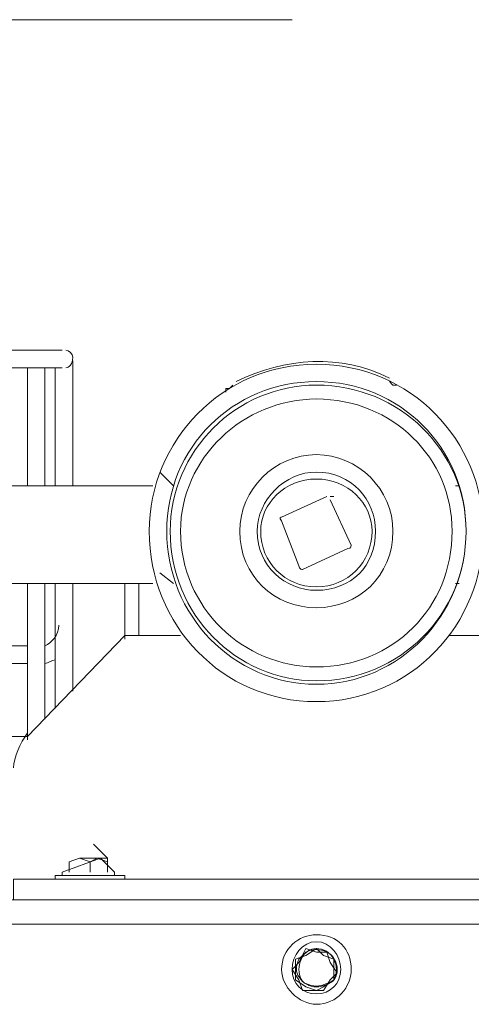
# Model space of a CAD drawing. Header units: millimetres. Extents: x -21108 to 360233, y 566 to 551167.
# Tile 24 of 38: x 179969 to 180122, y 268019 to 268353. Entities that reach past the tile are written whole.
import ezdxf

# ---------------------------------------------------------------- set-up
doc = ezdxf.new("R2010")
doc.units = ezdxf.units.MM
doc.header["$LTSCALE"] = 10
doc.linetypes.add('DASHDOT', pattern=[25.4, 12.7, -6.35, 0, -6.35])
doc.layers.add('VZT Tenka', color=7, linetype='Continuous', lineweight=15)

msp = doc.modelspace()

# ---------------------------------------------------------------- linework, layer by layer
at = {"linetype": 'Continuous', "lineweight": 20}
for points in [[(179983.344, 268241.035), (179973.916, 268241.035), (179833.683, 268241.035)], [(179986.879, 268228.072), (179986.879, 268237.5), (179986.879, 268237.5)], [(179833.683, 268235.143), (179973.916, 268235.143), (179973.916, 268235.143)], [(179971.559, 268235.143), (179971.559, 268228.072), (179971.559, 268228.072)], [(179973.916, 268235.143), (179983.344, 268235.143), (179983.344, 268235.143)], [(179977.452, 268228.072), (179977.452, 268235.143), (179977.452, 268235.143)], [(179980.987, 268235.143), (179980.987, 268228.072), (179980.987, 268228.072)], [(180094.116, 268230.429), (180095.295, 268229.251), (180096.473, 268229.251)], [(179971.559, 268228.072), (179971.559, 268195.076), (179971.559, 268195.076)], [(179977.452, 268195.076), (179977.452, 268228.072), (179977.452, 268228.072)], [(179980.987, 268228.072), (179980.987, 268195.076), (179980.987, 268195.076)], [(179986.879, 268195.076), (179986.879, 268228.072), (179986.879, 268228.072)], [(180038.73, 268226.894), (180038.73, 268228.072), (180039.908, 268228.072), (180041.087, 268229.251)], [(180021.054, 268195.076), (180016.34, 268199.79), (180016.34, 268199.79)], [(180013.983, 268195.076), (179904.389, 268195.076), (179904.389, 268195.076)], [(180117.685, 268195.076), (180116.506, 268195.076), (180116.506, 268195.076)], [(180057.585, 268184.471), (180072.904, 268191.541), (180072.904, 268191.541)], [(180074.083, 268190.363), (180081.153, 268175.043), (180081.153, 268175.043)], [(180063.477, 268167.973), (180057.585, 268183.292), (180057.585, 268183.292)], [(180079.975, 268173.865), (180064.655, 268166.794), (180064.655, 268166.794)], [(180021.054, 268162.08), (180016.34, 268165.616), (180016.34, 268165.616)], [(179904.389, 268162.08), (180013.983, 268162.08), (180013.983, 268162.08)], [(179971.559, 268162.08), (179971.559, 268109.051), (179971.559, 268109.051)], [(179977.452, 268116.122), (179977.452, 268162.08), (179977.452, 268162.08)], [(179980.987, 268162.08), (179980.987, 268119.657), (179980.987, 268119.657)], [(179986.879, 268125.549), (179986.879, 268162.08), (179986.879, 268162.08)], [(180004.555, 268162.08), (180004.555, 268143.225), (180004.555, 268143.225)], [(180009.269, 268144.404), (180009.269, 268162.08), (180009.269, 268162.08)], [(180116.506, 268162.08), (180117.685, 268162.08), (180117.685, 268162.08)], [(179971.559, 268110.229), (180004.555, 268144.404), (180004.555, 268144.404)], [(180004.555, 268144.404), (180023.41, 268144.404), (180023.41, 268144.404)], [(180114.15, 268144.404), (180133.004, 268144.404), (180133.004, 268144.404)], [(179971.559, 268140.869), (179953.883, 268140.869), (179953.883, 268140.869)], [(179953.883, 268134.976), (179971.559, 268134.976), (179971.559, 268134.976)], [(179971.559, 268110.229), (179953.883, 268110.229), (179953.883, 268110.229)], [(179998.663, 268068.984), (179993.95, 268073.698), (179993.95, 268073.698)], [(179998.663, 268068.984), (179993.95, 268073.698), (179993.95, 268073.698)], [(180001.02, 268064.271), (179996.306, 268068.984), (179983.344, 268064.271)], [(179989.236, 268068.984), (179985.701, 268067.806), (179985.701, 268064.271)], [(179992.771, 268067.806), (179989.236, 268068.984), (179995.128, 268068.984), (179992.771, 268067.806), (179992.771, 268064.271)], [(179995.128, 268068.984), (179998.663, 268067.806), (179998.663, 268064.271)], [(179998.663, 268067.806), (179998.663, 268068.984), (179995.128, 268068.984)], [(179998.663, 268067.806), (179998.663, 268064.271), (179998.663, 268064.271)], [(179983.344, 268064.271), (179983.344, 268063.092), (179983.344, 268063.092)], [(180001.02, 268063.092), (180001.02, 268064.271), (180001.02, 268064.271)], [(179966.846, 268054.843), (179966.846, 268061.914), (179973.916, 268061.914), (180163.644, 268061.914)], [(179980.987, 268063.092), (179980.987, 268061.914), (179980.987, 268061.914)], [(180004.555, 268063.092), (179980.987, 268063.092), (179980.987, 268063.092)], [(180004.555, 268061.914), (180004.555, 268063.092), (180004.555, 268063.092)], [(179570.893, 268054.843), (180566.667, 268054.843), (180566.667, 268054.843)], [(180559.596, 268046.594), (179577.964, 268046.594), (179577.964, 268046.594)], [(180069.369, 268037.167), (180065.834, 268038.345), (180063.477, 268033.631)], [(180071.726, 268035.988), (180069.369, 268038.345), (180065.834, 268035.988)], [(180074.083, 268033.631), (180072.904, 268037.167), (180069.369, 268037.167)], [(180063.477, 268033.631), (180061.12, 268031.275), (180061.12, 268031.275)], [(180065.834, 268035.988), (180062.299, 268034.81), (180062.299, 268031.275), (180062.299, 268027.739), (180065.834, 268025.382)], [(180075.261, 268031.275), (180075.261, 268034.81), (180071.726, 268035.988)], [(180074.083, 268027.739), (180076.44, 268030.096), (180074.083, 268033.631)], [(180061.12, 268031.275), (180063.477, 268027.739), (180063.477, 268027.739)], [(180071.726, 268025.382), (180075.261, 268027.739), (180075.261, 268031.275)], [(180063.477, 268027.739), (180064.655, 268024.204), (180068.191, 268024.204)], [(180068.191, 268024.204), (180071.726, 268024.204), (180074.083, 268027.739)], [(180065.834, 268025.382), (180069.369, 268024.204), (180071.726, 268025.382)]]:
    msp.add_lwpolyline(points, dxfattribs=at)
for points in [[(180021.054, 268195.076), (180021.054, 268195.076)], [(180116.506, 268195.076), (180116.506, 268195.076)], [(180021.054, 268162.08), (180021.054, 268162.08)], [(180116.506, 268162.08), (180116.506, 268162.08)]]:
    msp.add_lwpolyline(points, close=True, dxfattribs=at)
for points in [[(179986.879, 268238.678), (179986.879, 268239.857), (179985.701, 268241.035), (179984.522, 268241.035)], [(179984.522, 268235.143), (179985.701, 268235.143), (179986.879, 268236.321), (179986.879, 268238.678)], [(180094.116, 268231.608), (180077.618, 268239.857), (180058.763, 268238.678), (180042.265, 268230.429)], [(180075.261, 268191.541), (180075.261, 268191.541), (180074.083, 268191.541), (180074.083, 268191.541)], [(180057.585, 268184.471), (180057.585, 268184.471), (180056.406, 268184.471), (180057.585, 268183.292)], [(180079.975, 268173.865), (180081.153, 268173.865), (180081.153, 268175.043), (180081.153, 268175.043)], [(180063.477, 268167.973), (180063.477, 268166.794), (180064.655, 268166.794), (180064.655, 268166.794)], [(179977.452, 268140.869), (179979.808, 268142.047), (179982.165, 268144.404), (179982.165, 268147.939)], [(179977.452, 268134.976), (179978.63, 268134.976), (179979.808, 268136.155), (179980.987, 268136.155)], [(179971.559, 268111.408), (179969.203, 268107.873), (179966.846, 268103.159), (179966.846, 268099.624)], [(180069.369, 268038.345), (180067.012, 268038.345), (180065.834, 268037.167), (180063.477, 268034.81)], [(180065.834, 268037.167), (180064.655, 268035.988), (180063.477, 268033.631), (180063.477, 268031.275)], [(180072.904, 268037.167), (180070.548, 268038.345), (180068.191, 268038.345), (180065.834, 268037.167)], [(180075.261, 268034.81), (180074.083, 268037.167), (180071.726, 268038.345), (180069.369, 268038.345)], [(180076.44, 268031.275), (180076.44, 268033.631), (180075.261, 268035.988), (180072.904, 268037.167)], [(180063.477, 268034.81), (180062.299, 268032.453), (180062.299, 268030.096), (180063.477, 268028.918)], [(180075.261, 268027.739), (180076.44, 268030.096), (180076.44, 268032.453), (180075.261, 268034.81)], [(180063.477, 268031.275), (180063.477, 268028.918), (180064.655, 268026.561), (180065.834, 268026.561)], [(180072.904, 268026.561), (180075.261, 268026.561), (180076.44, 268028.918), (180076.44, 268031.275)], [(180063.477, 268028.918), (180064.655, 268026.561), (180067.012, 268025.382), (180069.369, 268025.382)], [(180069.369, 268025.382), (180071.726, 268025.382), (180074.083, 268026.561), (180075.261, 268027.739)], [(180065.834, 268026.561), (180068.191, 268025.382), (180070.548, 268025.382), (180072.904, 268026.561)]]:
    msp.add_open_spline(points, degree=3, dxfattribs=at)
for points in [[(180125.934, 268179.757), (180125.934, 268210.396), (180101.187, 268236.321), (180069.369, 268236.321), (180069.369, 268236.321), (180037.552, 268236.321), (180012.805, 268210.396), (180012.805, 268179.757), (180012.805, 268179.757), (180012.805, 268147.939), (180037.552, 268122.014), (180069.369, 268122.014), (180069.369, 268122.014), (180101.187, 268122.014), (180125.934, 268147.939), (180125.934, 268179.757)], [(180120.042, 268179.757), (180120.042, 268208.039), (180097.652, 268230.429), (180069.369, 268230.429), (180069.369, 268230.429), (180041.087, 268230.429), (180018.697, 268208.039), (180018.697, 268179.757), (180018.697, 268179.757), (180018.697, 268151.474), (180041.087, 268127.906), (180069.369, 268127.906), (180069.369, 268127.906), (180097.652, 268127.906), (180120.042, 268151.474), (180120.042, 268179.757)], [(180120.042, 268179.757), (180120.042, 268206.861), (180097.652, 268229.251), (180069.369, 268229.251), (180069.369, 268229.251), (180042.265, 268229.251), (180019.875, 268206.861), (180019.875, 268179.757), (180019.875, 268179.757), (180019.875, 268151.474), (180042.265, 268129.084), (180069.369, 268129.084), (180069.369, 268129.084), (180097.652, 268129.084), (180120.042, 268151.474), (180120.042, 268179.757)], [(180115.328, 268179.757), (180115.328, 268204.504), (180095.295, 268224.537), (180069.369, 268224.537), (180069.369, 268224.537), (180044.622, 268224.537), (180023.41, 268204.504), (180023.41, 268179.757), (180023.41, 268179.757), (180023.41, 268153.831), (180044.622, 268133.798), (180069.369, 268133.798), (180069.369, 268133.798), (180095.295, 268133.798), (180115.328, 268153.831), (180115.328, 268179.757)], [(180095.295, 268179.757), (180095.295, 268193.898), (180083.51, 268205.682), (180069.369, 268205.682), (180069.369, 268205.682), (180055.228, 268205.682), (180043.444, 268193.898), (180043.444, 268179.757), (180043.444, 268179.757), (180043.444, 268164.437), (180055.228, 268153.831), (180069.369, 268153.831), (180069.369, 268153.831), (180083.51, 268153.831), (180095.295, 268164.437), (180095.295, 268179.757)], [(180089.402, 268179.757), (180089.402, 268190.363), (180081.153, 268199.79), (180069.369, 268199.79), (180069.369, 268199.79), (180058.763, 268199.79), (180049.336, 268190.363), (180049.336, 268179.757), (180049.336, 268179.757), (180049.336, 268167.973), (180058.763, 268159.723), (180069.369, 268159.723), (180069.369, 268159.723), (180081.153, 268159.723), (180089.402, 268167.973), (180089.402, 268179.757)], [(180088.224, 268179.757), (180088.224, 268189.184), (180079.975, 268197.433), (180069.369, 268197.433), (180069.369, 268197.433), (180058.763, 268197.433), (180050.514, 268189.184), (180050.514, 268179.757), (180050.514, 268179.757), (180050.514, 268169.151), (180058.763, 268160.902), (180069.369, 268160.902), (180069.369, 268160.902), (180079.975, 268160.902), (180088.224, 268169.151), (180088.224, 268179.757)], [(180081.153, 268031.275), (180081.153, 268038.345), (180076.44, 268043.059), (180069.369, 268043.059), (180069.369, 268043.059), (180063.477, 268043.059), (180057.585, 268038.345), (180057.585, 268031.275), (180057.585, 268031.275), (180057.585, 268025.382), (180063.477, 268019.49), (180069.369, 268019.49), (180069.369, 268019.49), (180076.44, 268019.49), (180081.153, 268025.382), (180081.153, 268031.275)], [(180077.618, 268031.275), (180077.618, 268035.988), (180074.083, 268040.702), (180069.369, 268040.702), (180069.369, 268040.702), (180064.655, 268040.702), (180061.12, 268035.988), (180061.12, 268031.275), (180061.12, 268031.275), (180061.12, 268026.561), (180064.655, 268023.026), (180069.369, 268023.026), (180069.369, 268023.026), (180074.083, 268023.026), (180077.618, 268026.561), (180077.618, 268031.275)]]:
    msp.add_open_spline(points, degree=3, knots=[0, 0, 0, 0, 0.0625, 0.0625, 0.0625, 0.062501, 0.125, 0.125, 0.125, 0.125001, 0.1875, 0.1875, 0.1875, 0.187501, 1, 1, 1, 1], dxfattribs=at)
at = {"layer": 'VZT Tenka', "linetype": 'DASHDOT'}
msp.add_line((179171.905, 268353.023), (181771.905, 268353.023), dxfattribs=at)

doc.saveas('drawing.dxf')
